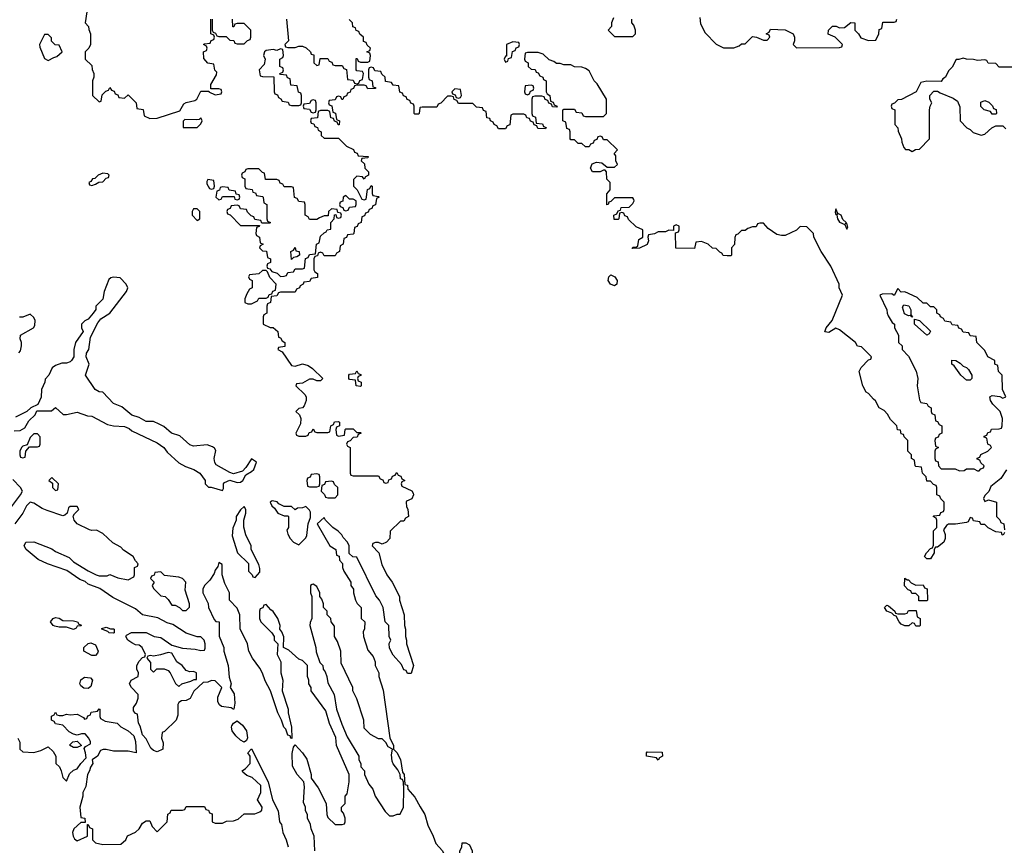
# Model space of a CAD drawing. Header units: inches. Extents: x 2710751 to 2829008, y 857003 to 965602.
# Tile 29 of 256: x 2727793 to 2733217, y 895320 to 899867. Entities that reach past the tile are written whole.
import ezdxf

# ---------------------------------------------------------------- set-up
doc = ezdxf.new("R2010")
doc.units = ezdxf.units.IN
doc.header["$MEASUREMENT"] = 0
doc.layers.add('C7829', color=7, linetype='Continuous')
doc.layers.add('C7839', color=7, linetype='Continuous')

msp = doc.modelspace()

# ---------------------------------------------------------------- linework, layer by layer
at = {"layer": 'C7829', "color": 2, "elevation": 14}
for points in [[(2728162, 899910), (2728154, 899850), (2728172, 899830), (2728172.7, 899812.7), (2728182, 899790), (2728182, 899730), (2728174, 899710), (2728154, 899690), (2728154, 899650), (2728190, 899614), (2728192.7, 899592.7), (2728202, 899570), (2728202, 899550), (2728194, 899530), (2728194, 899450), (2728230, 899414), (2728242, 899418), (2728247.3, 899452.7), (2728267.3, 899472.7), (2728282, 899478), (2728290, 899494), (2728298, 899478), (2728312.7, 899472.7), (2728318, 899458), (2728332.7, 899452.7), (2728338, 899438), (2728370, 899434), (2728390, 899454), (2728434, 899410), (2728438, 899378), (2728472.7, 899372.7), (2728478, 899338), (2728510, 899322), (2728550, 899324.7), (2728675.3, 899364.7), (2728697.2, 899402.8), (2728709.1, 899410.9), (2728757.2, 899422.8), (2728768, 899430), (2728790, 899474), (2728834, 899474), (2728834, 899470), (2728870, 899454), (2728902, 899458), (2728906, 899470), (2728902, 899482), (2728890, 899486), (2728846, 899486), (2728846, 899510), (2728876.4, 899563.6), (2728878, 899578), (2728868.4, 899588.4), (2728862, 899622), (2728830, 899628), (2728807.3, 899652.7), (2728806, 899690), (2728822, 899698), (2728826, 899710), (2728822, 899722), (2728806, 899730), (2728810, 899734), (2728842, 899738), (2728847.3, 899752.7), (2728862, 899758), (2728866, 899770), (2728862, 899782), (2728846, 899790), (2728846, 899870)], [(2728854, 899870), (2728854, 899810), (2728858, 899798), (2728872, 899792), (2728878, 899778), (2728890, 899774), (2728930, 899774), (2728950, 899754), (2728972.7, 899752.7), (2728978, 899738), (2728990, 899734), (2729030, 899734), (2729047.3, 899752.7), (2729062, 899758), (2729066, 899770), (2729066, 899810), (2729030, 899846), (2728990, 899846), (2728978, 899842), (2728972.7, 899827.3), (2728967.3, 899827.3), (2728966, 899870)], [(2729262, 899870), (2729274, 899750), (2729254, 899730), (2729258, 899718), (2729270, 899714), (2729310, 899714), (2729330, 899722), (2729350, 899722), (2729371.6, 899711.6), (2729394, 899690), (2729398, 899678), (2729412.7, 899672.7), (2729414, 899630), (2729430, 899614), (2729442, 899618), (2729447.3, 899652.7), (2729490, 899654), (2729498, 899638), (2729512.7, 899632.7), (2729518, 899618), (2729530, 899614), (2729570, 899614), (2729578, 899598), (2729592.7, 899592.7), (2729598, 899538), (2729630, 899534), (2729638, 899518), (2729650, 899514), (2729662, 899518), (2729667.3, 899532.7), (2729682, 899538), (2729686, 899570), (2729682, 899582), (2729650, 899586), (2729646, 899590), (2729646, 899654), (2729652.7, 899652.7), (2729658, 899638), (2729670, 899634), (2729710, 899634), (2729722, 899638), (2729726, 899670), (2729722, 899682), (2729706, 899690), (2729722, 899698), (2729726, 899710), (2729707.3, 899727.3), (2729702, 899742), (2729687.3, 899747.3), (2729686, 899770), (2729667.3, 899787.3), (2729662, 899802), (2729647.3, 899807.3), (2729642, 899822), (2729627.3, 899827.3), (2729626, 899850), (2729607.3, 899867.3)], [(2730000, 899382.7), (2729998, 899382), (2729994, 899350), (2729990, 899346), (2729970, 899346), (2729966, 899350), (2729966, 899390), (2729962, 899402), (2729947.3, 899407.3), (2729942, 899422), (2729927.3, 899427.3), (2729922, 899442), (2729907.3, 899447.3), (2729902, 899462), (2729887.3, 899467.3), (2729882, 899502), (2729850, 899506), (2729842, 899522), (2729807.3, 899527.3), (2729806, 899550), (2729787.3, 899567.3), (2729782, 899582), (2729750, 899586), (2729742, 899602), (2729730, 899606), (2729718, 899602), (2729714, 899590), (2729714, 899550), (2729718, 899538), (2729734, 899530), (2729738, 899498), (2729752.7, 899492.7), (2729752.7, 899487.3), (2729710, 899486), (2729702, 899502), (2729690, 899506), (2729650, 899506), (2729638, 899502), (2729632.7, 899487.3), (2729618, 899482), (2729612.7, 899467.3), (2729598, 899462), (2729592.7, 899447.3), (2729578, 899442), (2729572.7, 899427.3), (2729567.3, 899427.3), (2729562, 899442), (2729550, 899446), (2729538, 899442), (2729530, 899426), (2729498, 899422), (2729494, 899410), (2729498, 899398), (2729512.7, 899392.7), (2729518, 899358), (2729532.7, 899352.7), (2729538, 899318), (2729554, 899310), (2729552.7, 899287.3), (2729547.3, 899287.3), (2729542, 899302), (2729527.3, 899307.3), (2729522, 899322), (2729507.3, 899327.3), (2729502, 899362), (2729490, 899366), (2729450, 899366), (2729438, 899362), (2729432.7, 899327.3), (2729398, 899322), (2729394, 899310), (2729398, 899298), (2729412.7, 899292.7), (2729418, 899278), (2729432.7, 899272.7), (2729438, 899258), (2729454, 899250), (2729454, 899230), (2729470, 899214), (2729550, 899214), (2729594, 899170), (2729632.7, 899152.7), (2729638, 899138), (2729652.7, 899132.7), (2729658, 899118), (2729712.7, 899112.7), (2729710, 899106), (2729678, 899102), (2729674, 899090), (2729692.7, 899072.7), (2729694, 899050), (2729714, 899030), (2729714, 899010), (2729698, 899002), (2729690, 898988), (2729682, 899002), (2729650, 899006), (2729632.7, 898987.3), (2729632, 898950), (2729652, 898930), (2729678, 898878), (2729690, 898874), (2729702, 898878), (2729708.4, 898931.6), (2729722, 898938), (2729730, 898954), (2729734, 898950), (2729734, 898910), (2729738, 898898), (2729770, 898894), (2729774, 898890), (2729758, 898882), (2729752.7, 898847.3), (2729738, 898842), (2729732.7, 898827.3), (2729718, 898822), (2729712.7, 898807.3), (2729698, 898802), (2729692.7, 898787.3), (2729678, 898782), (2729674, 898750), (2729658, 898742), (2729652.7, 898727.3), (2729638, 898722), (2729634, 898690), (2729630, 898686), (2729598, 898682), (2729592.7, 898667.3), (2729578, 898662), (2729574, 898630), (2729558, 898622), (2729554, 898590), (2729538, 898582), (2729530, 898566), (2729470, 898566), (2729462, 898582), (2729450, 898586), (2729438, 898582), (2729432.7, 898567.3), (2729418, 898562), (2729414, 898550), (2729414, 898490), (2729418, 898478), (2729434, 898470), (2729432.7, 898447.3), (2729398, 898442), (2729390, 898426), (2729358, 898422), (2729354, 898410), (2729338, 898402), (2729334, 898390), (2729318, 898382), (2729310, 898366), (2729230, 898366), (2729218, 898362), (2729210, 898346), (2729178, 898342), (2729174, 898310), (2729158, 898302), (2729154, 898290), (2729154, 898250), (2729138, 898242), (2729134, 898230), (2729134, 898190), (2729172.7, 898172.7), (2729190, 898172), (2729214, 898150), (2729218, 898118), (2729230, 898114), (2729238, 898098), (2729254, 898090), (2729252.7, 898067.3), (2729218, 898062), (2729214, 898050), (2729238, 898038), (2729290, 897962), (2729310, 897958), (2729350, 897971.3), (2729382, 897962), (2729406.4, 897946.4), (2729462, 897890), (2729450, 897878), (2729430, 897878), (2729410, 897888), (2729390, 897888), (2729350, 897866), (2729318, 897862), (2729314, 897850), (2729363.6, 897803.6), (2729371, 897790), (2729370.9, 897769.1), (2729359.8, 897740.2), (2729351.3, 897728.7), (2729330, 897726), (2729314, 897710), (2729334, 897690), (2729342, 897670), (2729339.6, 897640.4), (2729314, 897590), (2729318, 897578), (2729330, 897574), (2729370, 897574), (2729382, 897578), (2729387.3, 897592.7), (2729402, 897598), (2729410, 897614), (2729418, 897598), (2729430, 897594), (2729490, 897594), (2729502, 897598), (2729506, 897630), (2729522, 897638), (2729527.3, 897652.7), (2729550, 897654), (2729554, 897650), (2729554, 897630), (2729538, 897622), (2729534, 897610), (2729538, 897578), (2729550, 897574), (2729582, 897578), (2729586, 897610), (2729590, 897614), (2729630, 897614), (2729650, 897594), (2729670, 897594), (2729674, 897590), (2729658, 897582), (2729652.7, 897567.3), (2729630, 897566), (2729612.7, 897547.3), (2729598, 897542), (2729594, 897530), (2729598, 897518), (2729614, 897510), (2729614, 897370), (2729618, 897358), (2729630, 897354), (2729770, 897354), (2729778, 897338), (2729792.7, 897332.7), (2729798, 897318), (2729810, 897314), (2729822, 897318), (2729827.3, 897332.7), (2729842, 897338), (2729847.3, 897352.7), (2729862, 897358), (2729870, 897374), (2729878, 897358), (2729892.7, 897352.7), (2729898, 897338), (2729914, 897330), (2729898, 897322), (2729894, 897310), (2729898, 897298), (2729952.7, 897272.7), (2729959.6, 897259.6), (2729962, 897250), (2729952.7, 897227.3), (2729924.7, 897215.3), (2729922, 897210), (2729923.6, 897183.6), (2729932, 897172), (2729934, 897130), (2729918, 897122), (2729910, 897106), (2729890, 897106), (2729834, 897050), (2729832, 897010), (2729814, 896990), (2729790, 896978), (2729770, 896988), (2729752.7, 896987.3), (2729738, 896982), (2729734, 896970), (2729771.6, 896931.6), (2729787.3, 896867.3), (2729816, 896810), (2729844.7, 896770), (2729884.7, 896690), (2729884.7, 896670), (2729911.6, 896588.4), (2729912, 896530), (2729918, 896510), (2729918, 896470), (2729924.7, 896450), (2729924.7, 896430), (2729962, 896310), (2729950, 896266), (2729930, 896266), (2729922, 896282), (2729910, 896286), (2729896.4, 896316.4), (2729850, 896368), (2729830, 896406), (2729828.7, 896431.3), (2729838, 896450), (2729828, 896470), (2729826, 896530), (2729806, 896550), (2729795.3, 896630), (2729775.3, 896670), (2729754.6, 896694.6), (2729650, 896906), (2729628.4, 896908.4), (2729607.3, 896927.3), (2729608, 896970), (2729598, 896990), (2729574.6, 897014.6), (2729568, 897030), (2729548, 897050), (2729518, 897070), (2729478, 897110), (2729470, 897126), (2729431.3, 897090), (2729502, 896970), (2729534, 896950), (2729538, 896918), (2729552.7, 896912.7), (2729554, 896890), (2729572, 896872), (2729572, 896850), (2729578, 896830), (2729618, 896770), (2729618, 896750), (2729631.3, 896730), (2729631.3, 896710), (2729642, 896670), (2729651.6, 896651.6), (2729674, 896630), (2729674, 896570), (2729694, 896550), (2729692.7, 896512.7), (2729684.7, 896495.3), (2729686, 896470), (2729710, 896394), (2729739.6, 896359.6), (2729751.1, 896331.1), (2729752, 896310), (2729771.3, 896270), (2729771.3, 896250), (2729794.4, 896174.4), (2729831.6, 895911.6), (2729851.3, 895870), (2729852, 895850), (2729870, 895832), (2729890, 895792), (2729902, 895722), (2729911.3, 895710), (2729914, 895654), (2729930, 895652), (2729932, 895630), (2729970, 895584.7), (2730000, 895532.7)], [(2727762, 897602), (2727794.6, 897605.4), (2727820.4, 897619.6), (2727843.1, 897656.9), (2727878, 897690), (2727887.3, 897712.7), (2727967.3, 897712.7), (2727990, 897732), (2728032.7, 897692.7), (2728050, 897692), (2728110, 897704.7), (2728165.4, 897685.4), (2728190, 897682.8), (2728277.3, 897637.3), (2728310, 897630.5), (2728370, 897627.3), (2728395.5, 897615.5), (2728410, 897602.8), (2728550, 897537.3), (2728586.8, 897510), (2728605.9, 897485.8), (2728670, 897426.8), (2728705.8, 897405.8), (2728752, 897390), (2728784.7, 897370), (2728814, 897330), (2728814, 897310), (2728832.7, 897292.7), (2728847.3, 897292.7), (2728910, 897274), (2728915.3, 897284.7), (2728915.3, 897310), (2728921.2, 897318.8), (2728950, 897331.3), (2728990, 897318), (2729010, 897320.7), (2729021.2, 897330), (2729039.3, 897360.7), (2729070, 897378), (2729082, 897390), (2729098, 897430), (2729070, 897448), (2729039.3, 897400.7), (2729019.5, 897380.5), (2728970, 897365.2), (2728950, 897373.3), (2728876, 897416), (2728868.1, 897428.1), (2728864, 897450), (2728873.8, 897493.8), (2728866.6, 897506.6), (2728854.8, 897514.8), (2728825.6, 897525.6), (2728750, 897518), (2728730, 897526), (2728675.5, 897575.5), (2728629.1, 897589.1), (2728586, 897626), (2728560.2, 897640.2), (2728530, 897653.2), (2728490, 897654), (2728450, 897675.3), (2728410, 897689), (2728354.8, 897734.8), (2728310, 897754), (2728250, 897815.3), (2728230, 897818), (2728208, 897830), (2728155.3, 897910), (2728175.1, 897970), (2728159.6, 898010), (2728160.7, 898030), (2728173.6, 898050), (2728182, 898118), (2728223, 898197), (2728240.5, 898219.5), (2728290, 898250.8), (2728381.2, 898370), (2728389, 898390), (2728379, 898410), (2728345.4, 898445.4), (2728310, 898449.6), (2728294.4, 898445.6), (2728283.1, 898436.9), (2728257.3, 898370), (2728250, 898328.7), (2728211.6, 898288.4), (2728211.6, 898271.6), (2728198, 898250), (2728170, 898218), (2728151.6, 898208.4), (2728134, 898190), (2728134, 898170), (2728142, 898150), (2728101, 898090), (2728090.8, 898050), (2728090.6, 898010), (2728078, 897990), (2728070, 897982), (2728050, 897975.3), (2728025.4, 897974.6), (2727990, 897962), (2727972, 897950), (2727954, 897910), (2727932.7, 897887.3), (2727932, 897870), (2727912, 897830), (2727911.6, 897788.4), (2727892, 897748), (2727854, 897730), (2727831.6, 897708.4), (2727770, 897678)], [(2727787.3, 898032.7), (2727796.4, 898043.6), (2727802, 898070), (2727802, 898090), (2727795.3, 898110), (2727798, 898130), (2727868, 898170), (2727876.4, 898183.6), (2727878, 898210), (2727870, 898226), (2727850, 898246), (2727810, 898228), (2727791.6, 898228.4)], [(2727742.5, 897177.5), (2727798, 897250), (2727808, 897270), (2727798, 897290), (2727754.6, 897334.6)], [(2729418, 895290), (2729415.3, 895370), (2729398, 895410), (2729394.6, 895434.6), (2729378, 895470), (2729378, 895490), (2729368, 895510), (2729368, 895530), (2729356.4, 895556.4), (2729362, 895642), (2729358, 895670), (2729322, 895710), (2729296.4, 895756.4), (2729294.6, 895825.4), (2729300.4, 895859.6), (2729310, 895874), (2729351.3, 895830), (2729375.3, 895795.3), (2729398, 895710), (2729398, 895690), (2729437.3, 895637.3), (2729482, 895550), (2729484.7, 895490), (2729490, 895474), (2729530, 895434), (2729570, 895434), (2729582, 895438), (2729586, 895450), (2729586, 895470), (2729576.4, 895496.4), (2729566, 895510), (2729566, 895530), (2729586, 895550), (2729586, 895590), (2729596.4, 895603.6), (2729608.7, 895670), (2729608.7, 895710), (2729539, 895870), (2729534.6, 895914.6), (2729499, 895990), (2729480.2, 896060.2), (2729398, 896170), (2729398, 896190), (2729386, 896210), (2729386, 896230), (2729378, 896250), (2729378, 896310), (2729350, 896338), (2729330, 896346), (2729274.6, 896394.6), (2729246, 896410), (2729247.3, 896467.3), (2729236.4, 896496.4), (2729226, 896510), (2729228, 896530), (2729215.3, 896570), (2729190, 896608), (2729176.4, 896616.4), (2729150, 896646), (2729138, 896642), (2729132, 896628), (2729118, 896622), (2729114, 896610), (2729114, 896570), (2729122, 896550), (2729182, 896490), (2729194, 896470), (2729194, 896450), (2729214, 896430), (2729212, 896370), (2729232, 896330), (2729232, 896270), (2729242, 896230), (2729238, 896170), (2729271, 896070), (2729271.3, 896050), (2729291, 895970), (2729292.7, 895907.3), (2729286, 895910), (2729282, 895922), (2729270, 895926), (2729259, 895959), (2729248.7, 895970), (2729235.3, 896010), (2729215.3, 896050), (2729175.3, 896170), (2729145.6, 896225.6), (2729130, 896268), (2729115.5, 896295.5), (2729075.3, 896350), (2729055.3, 896390), (2729048, 896430), (2729007.3, 896512.7), (2729006, 896590), (2728990, 896626), (2728948, 896670), (2728948, 896710), (2728922, 896762), (2728908.7, 896810), (2728907.3, 896867.3), (2728890, 896878), (2728884.5, 896855.5), (2728870, 896835.3), (2728863.4, 896816.6), (2728839.9, 896780.1), (2728811.3, 896750), (2728802, 896730), (2728802, 896710), (2728831.6, 896651.6), (2728832, 896630), (2728863.6, 896563.6), (2728872.7, 896552.7), (2728892, 896550), (2728891.6, 896471.6), (2728918, 896410), (2728918, 896390), (2728941, 896310), (2728946.4, 896246.4), (2728958, 896210), (2728952, 896190), (2728973.4, 896153.4), (2728977.3, 896102.7), (2728972, 896070), (2728969.1, 896069.1), (2728957.2, 896077.2), (2728905.2, 896085.2), (2728892.9, 896092.9), (2728884, 896110), (2728884, 896136), (2728906, 896190), (2728870, 896226), (2728850, 896228), (2728830, 896218), (2728803.6, 896216.4), (2728751.6, 896168.4), (2728731.1, 896128.9), (2728710, 896118), (2728683.6, 896116.4), (2728670, 896106), (2728664.7, 896095.3), (2728663.6, 896036.4), (2728654, 896010), (2728590, 895946), (2728578, 895942), (2728574, 895910), (2728583.6, 895883.6), (2728582, 895850), (2728550, 895835.3), (2728530, 895842), (2728514.6, 895854.6), (2728490, 895906), (2728468.4, 895928.4), (2728456.4, 895976.4), (2728447.3, 895992.7), (2728442, 896042), (2728430, 896046), (2728420.4, 896060.4), (2728420.4, 896079.6), (2728436.4, 896103.6), (2728446, 896130), (2728446, 896150), (2728408.9, 896188.9), (2728398, 896210), (2728406, 896230), (2728446, 896250), (2728448, 896270), (2728438, 896290), (2728438, 896310), (2728450, 896334), (2728470, 896354), (2728482, 896358), (2728486, 896370), (2728468, 896410), (2728450, 896422), (2728430, 896424), (2728410, 896435.3), (2728389.3, 896449.3), (2728378, 896470), (2728382, 896478), (2728408.9, 896491.1), (2728490, 896491.3), (2728534, 896470), (2728570, 896464.7), (2728630, 896422), (2728690, 896406), (2728759.8, 896399.8), (2728790, 896392), (2728810, 896394), (2728814.6, 896405.4), (2728815.3, 896430), (2728808.7, 896450), (2728790, 896468.7), (2728770, 896468.7), (2728710, 896488), (2728636.5, 896536.5), (2728605.2, 896545.2), (2728552.9, 896572.9), (2728470, 896588.7), (2728430, 896622), (2728305.6, 896685.6), (2728233.6, 896733.6), (2728170, 896758), (2728153.6, 896773.6), (2728124.7, 896784.7), (2728053.2, 896833.2), (2727946, 896870), (2727894.6, 896894.6), (2727828, 896950), (2727818, 896970), (2727826, 896990), (2727870.9, 896990.9), (2727970, 896952), (2727990, 896938), (2728065.4, 896905.4), (2728090, 896882), (2728170, 896832), (2728214, 896810), (2728230, 896804.7), (2728275.3, 896804.7), (2728290, 896812), (2728332.7, 896792.7), (2728390, 896782), (2728422, 896798), (2728426, 896810), (2728426, 896850), (2728442, 896858), (2728446, 896870), (2728430, 896886), (2728418, 896910), (2728365.2, 896945.2), (2728350, 896962), (2728306.3, 896986.3), (2728250, 897038), (2728215.3, 897055.3), (2728190, 897054), (2728178, 897058), (2728108.7, 897090), (2728093.2, 897110), (2728088, 897132), (2728094, 897146), (2728118, 897170), (2728110, 897186), (2728070, 897186), (2728062, 897178), (2728054, 897150), (2728042, 897138), (2728030, 897135.3), (2727943.3, 897163.3), (2727915.6, 897175.6), (2727870, 897205.2), (2727850, 897209), (2727830, 897189), (2727810.7, 897150), (2727766, 897090)], [(2727782, 895910), (2727792.7, 895887.3), (2727794, 895850), (2727810, 895834), (2727870, 895832), (2727910, 895842), (2727950, 895862), (2727976.9, 895836.9), (2727991.1, 895811.1), (2727992, 895770), (2728011.3, 895751.3), (2728022, 895730), (2728030, 895694), (2728050, 895674), (2728067.3, 895712.7), (2728090, 895734), (2728110, 895742), (2728128.9, 895771.1), (2728158, 895802), (2728155.3, 895830), (2728147.3, 895852.7), (2728155.3, 895864.7), (2728182, 895878), (2728182, 895890), (2728174, 895910), (2728153.6, 895933.6), (2728134, 895934), (2728110, 895926), (2728090, 895932), (2728065.1, 895945.1), (2728030, 895982), (2727990, 895989), (2727982, 896002), (2727968.7, 896010), (2727968.4, 896031.6), (2727982, 896038), (2727990, 896054), (2727998, 896038), (2728010, 896034), (2728030, 896034), (2728050, 896042), (2728070, 896038), (2728110, 896042), (2728144.7, 896024.7), (2728150, 896014), (2728162, 896018), (2728167.3, 896032.7), (2728182, 896038), (2728187.3, 896052.7), (2728222, 896058), (2728230, 896072), (2728234, 896070), (2728234, 896030), (2728238, 896018), (2728263.6, 896003.6), (2728330, 895992), (2728350, 895972), (2728391, 895951), (2728422, 895922), (2728431.3, 895891.3), (2728434, 895830), (2728390, 895839), (2728310, 895839), (2728270, 895848), (2728252.7, 895847.3), (2728238, 895842), (2728222, 895810), (2728192, 895790), (2728196, 895770), (2728182, 895750), (2728178, 895730), (2728166, 895710), (2728156.9, 895643.1), (2728141, 895610), (2728141, 895590), (2728124, 895530), (2728130, 895474), (2728152, 895470), (2728154, 895446), (2728130, 895446), (2728091, 895410), (2728084, 895390), (2728086.8, 895370), (2728095.3, 895355.3), (2728110, 895344.7), (2728166, 895370), (2728166, 895434), (2728170, 895434), (2728178, 895418), (2728194, 895410), (2728194, 895350), (2728210, 895334), (2728250, 895324.7), (2728350, 895326), (2728378, 895350), (2728387.3, 895372.7), (2728430, 895392), (2728450, 895411.3), (2728470, 895442), (2728490, 895454), (2728510, 895454), (2728522.8, 895422.8), (2728550, 895394), (2728606, 895450), (2728608, 895492), (2728622, 895498), (2728627.3, 895512.7), (2728690, 895514), (2728702, 895518), (2728710, 895534), (2728810, 895534), (2728818, 895518), (2728832.7, 895512.7), (2728838, 895498), (2728852.7, 895492.7), (2728854, 895450), (2728870, 895442), (2728910, 895442), (2728932.7, 895452.7), (2728970, 895454), (2728996.4, 895463.6), (2729030, 895494), (2729087.3, 895492.7), (2729116.4, 895503.6), (2729127.3, 895512.7), (2729128, 895530), (2729102, 895570), (2729122, 895610), (2729122, 895650), (2729072.7, 895692.7), (2729044.7, 895704.7), (2729022, 895722), (2729018, 895730), (2729037.2, 895742.8), (2729062, 895770), (2729062, 895810), (2729049, 895830), (2729070, 895852), (2729162, 895670), (2729186, 895570), (2729216, 895510), (2729224.7, 895450), (2729234.8, 895434.8), (2729242, 895390), (2729261, 895350), (2729271.1, 895311.1)]]:
    msp.add_lwpolyline(points, dxfattribs=at)
for points in [[(2727950, 899786), (2727930, 899786), (2727902, 899730), (2727903.6, 899716.4), (2727930, 899654), (2727950, 899642), (2727980.4, 899659.6), (2727996.4, 899663.6), (2728026, 899690), (2728010, 899726), (2727988, 899728), (2727968.4, 899748.4), (2727967.3, 899767.3)], [(2729230, 899706), (2729210, 899698), (2729190, 899702), (2729150, 899698), (2729142, 899690), (2729136, 899670), (2729144.7, 899650), (2729139.6, 899620.4), (2729112, 899590), (2729118, 899558), (2729130, 899554), (2729192.7, 899552.7), (2729194, 899470), (2729198, 899458), (2729212.7, 899452.7), (2729218, 899438), (2729232, 899432), (2729238, 899418), (2729272.7, 899412.7), (2729278, 899398), (2729290, 899394), (2729330, 899394), (2729342, 899398), (2729346, 899410), (2729346, 899450), (2729342, 899462), (2729328.4, 899468.4), (2729322, 899502), (2729287.3, 899507.3), (2729282, 899542), (2729267.3, 899547.3), (2729262, 899562), (2729230, 899566), (2729226, 899570), (2729242, 899578), (2729246, 899590), (2729242, 899602), (2729226, 899610), (2729226, 899650), (2729242, 899658), (2729246, 899670), (2729242, 899702)], [(2729410, 899426), (2729398, 899422), (2729390, 899406), (2729358, 899402), (2729354, 899390), (2729358, 899378), (2729390, 899374), (2729398, 899358), (2729410, 899354), (2729422, 899358), (2729426, 899370), (2729426, 899410), (2729422, 899422)], [(2728790, 899326), (2728782, 899318), (2728765.4, 899314.6), (2728702, 899318), (2728692.7, 899307.3), (2728694, 899274), (2728770, 899274), (2728790, 899294), (2728798, 899310)], [(2729110, 899046), (2729050, 899046), (2729038, 899042), (2729034, 899030), (2729018, 899022), (2729014, 899010), (2729018, 898998), (2729034, 898990), (2729034, 898950), (2729038, 898938), (2729072.7, 898932.7), (2729078, 898918), (2729092.7, 898912.7), (2729098, 898898), (2729130, 898894), (2729134, 898890), (2729138, 898858), (2729154, 898850), (2729154, 898770), (2729158, 898758), (2729174, 898750), (2729170, 898746), (2729126, 898746), (2729122, 898762), (2729087.3, 898767.3), (2729082, 898782), (2729067.3, 898787.3), (2729047.3, 898807.3), (2729042, 898822), (2729010, 898826), (2729002, 898842), (2728990, 898846), (2728958, 898842), (2728952.7, 898827.3), (2728938, 898822), (2728934, 898810), (2728938, 898798), (2728952.7, 898792.7), (2729010, 898734), (2729114, 898734), (2729112.7, 898727.3), (2729098, 898722), (2729094, 898690), (2729098, 898678), (2729114, 898670), (2729118, 898638), (2729134, 898630), (2729118, 898622), (2729114, 898610), (2729130, 898594), (2729152, 898592), (2729158, 898558), (2729174, 898550), (2729174, 898530), (2729158, 898522), (2729154, 898510), (2729158, 898498), (2729170, 898494), (2729181, 898481), (2729210.9, 898470.9), (2729230, 898452), (2729250, 898454), (2729262, 898458), (2729270, 898474), (2729302, 898478), (2729310, 898494), (2729350, 898494), (2729362, 898498), (2729367.3, 898552.7), (2729382, 898558), (2729390, 898574), (2729422, 898578), (2729428.4, 898631.6), (2729442, 898638), (2729450, 898674), (2729470, 898694), (2729482, 898698), (2729486, 898710), (2729506, 898714), (2729506, 898750), (2729526, 898770), (2729527.3, 898792.7), (2729534, 898794), (2729538, 898778), (2729550, 898774), (2729562, 898778), (2729566, 898790), (2729562, 898802), (2729546, 898806), (2729542, 898822), (2729510, 898826), (2729494, 898810), (2729492.7, 898787.3), (2729470, 898786), (2729443.6, 898776.4), (2729430, 898766), (2729390, 898766), (2729382, 898782), (2729366, 898790), (2729366, 898850), (2729362, 898862), (2729330, 898866), (2729322, 898882), (2729307.3, 898887.3), (2729302, 898942), (2729290, 898946), (2729250, 898946), (2729242, 898962), (2729227.3, 898967.3), (2729222, 898982), (2729210, 898986), (2729147.3, 898987.3), (2729142, 899022), (2729130, 899026)], [(2728250, 899022), (2728224.7, 899010), (2728206.8, 898993.2), (2728194, 898990), (2728184.7, 898975.3), (2728174, 898970), (2728178, 898958), (2728190, 898954), (2728210, 898962), (2728228, 898972), (2728250, 898974), (2728270, 898994), (2728282, 898998), (2728286, 899010), (2728278, 899018)], [(2728830, 898986), (2728823.6, 898976.4), (2728823.6, 898963.6), (2728838, 898938), (2728850, 898934), (2728862, 898938), (2728866, 898950), (2728862, 898982)], [(2728910, 898946), (2728898, 898942), (2728892.7, 898927.3), (2728878, 898922), (2728874, 898890), (2728890, 898874), (2728902, 898878), (2728910, 898894), (2728974, 898894), (2728978, 898878), (2728990, 898874), (2729002, 898878), (2729006, 898890), (2729002, 898902), (2728986, 898906), (2728982, 898922), (2728947.3, 898927.3), (2728942, 898942)], [(2729590, 898898), (2729574, 898890), (2729572.7, 898867.3), (2729558, 898862), (2729554, 898850), (2729558, 898838), (2729572.7, 898832.7), (2729578, 898818), (2729590, 898814), (2729602, 898818), (2729610, 898834), (2729642, 898838), (2729646, 898850), (2729646, 898870), (2729630, 898878), (2729610, 898878)], [(2728770, 898826), (2728750, 898826), (2728742, 898810), (2728742, 898790), (2728770, 898762), (2728786, 898770), (2728786, 898810)], [(2729290, 898546), (2729286, 898590), (2729302, 898598), (2729310, 898612), (2729314, 898594), (2729332, 898590), (2729334, 898570), (2729319.6, 898560.4), (2729302, 898558)], [(2729150, 898486), (2729130, 898486), (2729110, 898468), (2729058, 898462), (2729054, 898450), (2729058, 898438), (2729074, 898430), (2729074, 898390), (2729058, 898382), (2729043.6, 898356.4), (2729034, 898330), (2729034, 898310), (2729050, 898302), (2729070, 898302), (2729102, 898318), (2729110, 898334), (2729150, 898334), (2729162, 898338), (2729167.3, 898352.7), (2729182, 898358), (2729188, 898372), (2729202, 898378), (2729206, 898410), (2729170, 898448), (2729158, 898478)], [(2729670, 897846), (2729646, 897850), (2729642, 897882), (2729610, 897886), (2729606, 897890), (2729606, 897910), (2729610, 897914), (2729642, 897918), (2729650, 897934), (2729658, 897918), (2729672.7, 897912.7), (2729672.7, 897907.3), (2729658, 897902), (2729654, 897890), (2729658, 897878), (2729674, 897870), (2729674, 897850)], [(2727890, 897586), (2727870, 897586), (2727850, 897566), (2727834, 897526), (2727810, 897518), (2727802, 897510), (2727794, 897490), (2727794, 897470), (2727798, 897458), (2727810, 897454), (2727822, 897458), (2727826, 897490), (2727846, 897514), (2727890, 897514), (2727902, 897518), (2727906, 897530), (2727906, 897570)], [(2729430, 897366), (2729398, 897362), (2729392.7, 897347.3), (2729378, 897342), (2729374, 897330), (2729378, 897298), (2729390, 897294), (2729430, 897294), (2729442, 897298), (2729446, 897310), (2729446, 897350), (2729442, 897362)], [(2727970, 897346), (2727954, 897330), (2727974, 897314), (2727974, 897290), (2727990, 897274), (2728002, 897278), (2728006, 897310)], [(2729510, 897326), (2729478, 897322), (2729472.7, 897307.3), (2729458, 897302), (2729454, 897270), (2729472.7, 897252.7), (2729478, 897238), (2729490, 897234), (2729530, 897234), (2729546, 897250), (2729546, 897290), (2729527.3, 897307.3), (2729522, 897322)], [(2729182.8, 897217.2), (2729172, 897210), (2729182, 897190), (2729196.9, 897176.9), (2729214, 897150), (2729250, 897134), (2729270, 897134), (2729274, 897130), (2729274, 897070), (2729264.7, 897055.3), (2729270, 897034), (2729282, 897010), (2729302, 896990), (2729330, 896974), (2729370, 897014), (2729374.6, 897025.4), (2729382, 897090), (2729394, 897126), (2729395.3, 897155.3), (2729390, 897166), (2729370, 897186), (2729350, 897178), (2729323.6, 897176.4), (2729310, 897168), (2729290, 897186), (2729250, 897186), (2729221.2, 897201.2), (2729212, 897212)], [(2729030, 897186), (2729010, 897168), (2728984.7, 897130), (2728984.7, 897110), (2728967.1, 897067.1), (2728963.5, 897023.5), (2728992, 896930), (2729052.7, 896872.7), (2729054, 896830), (2729074, 896810), (2729078, 896798), (2729090, 896794), (2729116.4, 896823.6), (2729116.4, 896843.6), (2729110, 896866), (2729068.4, 896948.4), (2729068, 896970), (2729038, 897030), (2729028.4, 897071.6), (2729028, 897110), (2729038, 897150), (2729038, 897170)], [(2728570, 896826), (2728538, 896822), (2728532.7, 896807.3), (2728518, 896802), (2728514, 896790), (2728534, 896770), (2728522, 896750), (2728530, 896734), (2728570, 896694), (2728594, 896690), (2728610, 896674), (2728630, 896642), (2728650, 896642), (2728674, 896630), (2728690, 896614), (2728710, 896614), (2728728, 896632), (2728728.7, 896650), (2728705.2, 896725.2), (2728708.7, 896770), (2728690, 896788.7), (2728670, 896796), (2728590, 896806)], [(2729410, 896758), (2729403.6, 896756.4), (2729394, 896750), (2729394, 896710), (2729402, 896690), (2729402, 896570), (2729392.7, 896547.3), (2729392, 896530), (2729424.7, 896410), (2729426.4, 896386.4), (2729446, 896326), (2729462, 896310), (2729464.7, 896290), (2729476, 896276), (2729484.7, 896250), (2729490, 896214), (2729524.7, 896150), (2729538, 896070), (2729567.1, 895987.1), (2729596.9, 895916.9), (2729662, 895810), (2729662, 895790), (2729672, 895770), (2729672.7, 895752.7), (2729692, 895730), (2729692, 895710), (2729716.9, 895656.9), (2729738, 895630), (2729751.3, 895590), (2729805.4, 895505.4), (2729830, 895482), (2729850, 895482), (2729872, 895492), (2729888, 895492), (2729908, 895530), (2729908.7, 895630), (2729907.3, 895667.3), (2729902, 895682), (2729890, 895686), (2729888, 895710), (2729875.3, 895735.3), (2729850, 895768), (2729844.1, 895784.1), (2729841.2, 895818.8), (2729846, 895850), (2729823.1, 895863.1), (2729810, 895886), (2729790, 895906), (2729770, 895906), (2729726, 895930), (2729690, 895966), (2729688.7, 896010), (2729650, 896126), (2729628, 896170), (2729628, 896190), (2729563.1, 896323.1), (2729562, 896390), (2729543.1, 896443.1), (2729528, 896470), (2729527.3, 896527.3), (2729508, 896550), (2729506, 896570), (2729486, 896590), (2729486, 896610), (2729466, 896630), (2729466, 896650), (2729456.4, 896676.4), (2729446, 896690), (2729446, 896710), (2729430, 896746)], [(2728090, 896509), (2728050, 896522), (2728010, 896521.2), (2727986.3, 896526.3), (2727978, 896530), (2727962, 896550), (2727978, 896570), (2727990, 896574.8), (2728010.6, 896570.6), (2728030, 896558), (2728090, 896556), (2728111.1, 896551.1), (2728118, 896538), (2728132.7, 896532.7), (2728130, 896528), (2728110, 896526), (2728103.6, 896516.4)], [(2728310, 896488), (2728286, 896490), (2728278, 896498), (2728246, 896510), (2728246, 896514), (2728270, 896522), (2728292.7, 896512.7), (2728310, 896512), (2728314, 896510), (2728314, 896490)], [(2728190, 896366), (2728146, 896390), (2728146, 896410), (2728169.1, 896430.9), (2728184.7, 896435.3), (2728210, 896424.7), (2728224.7, 896390), (2728222, 896378), (2728210, 896366)], [(2728610, 896382), (2728568.7, 896368.7), (2728530, 896362), (2728514, 896366), (2728498, 896362), (2728494, 896350), (2728512.7, 896327.3), (2728514, 896290), (2728530, 896274), (2728548, 896292), (2728588.4, 896291.6), (2728610, 896282), (2728622, 896270), (2728651.6, 896211.6), (2728670, 896194), (2728686, 896210), (2728736.4, 896223.6), (2728754, 896234), (2728766, 896234), (2728766, 896270), (2728750, 896278), (2728730, 896275.3), (2728710, 896282), (2728688, 896310), (2728658, 896330), (2728630, 896378)], [(2728170, 896184), (2728145.2, 896185.2), (2728130, 896198), (2728124, 896210), (2728129.2, 896230.8), (2728150, 896246), (2728182, 896242), (2728194, 896230), (2728185.4, 896194.6)], [(2729030, 895888.7), (2729010, 895899.3), (2728983.1, 895923.1), (2728964, 895950), (2728959, 895970), (2728962, 895978), (2728970, 895992), (2728990, 896004.7), (2729021.1, 895981.1), (2729042, 895950), (2729047.3, 895912.7), (2729042, 895898)], [(2728090, 895859), (2728068, 895872), (2728086, 895890), (2728110, 895894), (2728134, 895870), (2728130, 895868), (2728110, 895859)]]:
    msp.add_lwpolyline(points, close=True, dxfattribs=at)
at = {"layer": 'C7839', "color": 2, "elevation": 14}
for points in [[(2731063.6, 899876.4), (2731054, 899850), (2731054, 899830), (2731034, 899810), (2731070, 899774), (2731170, 899774), (2731186, 899790), (2731186, 899810), (2731176.4, 899836.4), (2731166, 899850), (2731166, 899870)], [(2731539.6, 899879.6), (2731543.6, 899843.6), (2731570, 899794), (2731630, 899732), (2731670, 899712), (2731727.3, 899712.7), (2731756.4, 899723.6), (2731770, 899734), (2731790, 899734), (2731830, 899774), (2731851.6, 899771.6), (2731890, 899754), (2731910, 899754), (2731926, 899770), (2731922, 899782), (2731906, 899790), (2731922, 899798), (2731930, 899814), (2732010, 899812), (2732054, 899790), (2732062, 899770), (2732062, 899750), (2732054, 899730), (2732072.7, 899712.7), (2732310, 899714), (2732322, 899718), (2732326, 899730), (2732286, 899770), (2732247.3, 899787.3), (2732248, 899810), (2732270, 899831.3), (2732291.1, 899831.1), (2732310, 899822), (2732336.4, 899823.6), (2732371.6, 899851.6), (2732394, 899850), (2732394, 899810), (2732414, 899790), (2732426.4, 899766.4), (2732470, 899752), (2732510, 899754), (2732526, 899790), (2732527.3, 899812.7), (2732542, 899818), (2732547.3, 899852.7), (2732610, 899854), (2732622, 899858), (2732626, 899870)], [(2733218, 897042), (2733212, 897028), (2733206, 897030), (2733202, 897042), (2733170, 897046), (2733128.4, 897068.4), (2733110, 897086), (2733087.3, 897087.3), (2733082, 897102), (2733047.3, 897107.3), (2733042, 897122), (2733030, 897126), (2733018, 897102), (2733010, 897098), (2732948.4, 897088.4), (2732910, 897088), (2732899.6, 897080.4), (2732882, 897058), (2732891, 897031), (2732890.9, 897009.1), (2732884.7, 896990), (2732850, 896962), (2732838, 896962), (2732831.6, 896948.4), (2732831.3, 896930), (2732810, 896898), (2732790, 896898), (2732778, 896910), (2732788, 896930), (2732810, 896954), (2732822, 896958), (2732827.3, 896972.7), (2732828, 897052), (2732846, 897070), (2732846, 897110), (2732842, 897122), (2732826, 897130), (2732830, 897134), (2732862, 897138), (2732867.3, 897152.7), (2732882, 897158), (2732886, 897170), (2732886, 897210), (2732867.3, 897227.3), (2732862, 897242), (2732846, 897250), (2732846, 897290), (2732842, 897302), (2732827.3, 897307.3), (2732810, 897326), (2732790, 897326), (2732786, 897350), (2732766, 897370), (2732762, 897402), (2732730, 897406), (2732726, 897410), (2732722, 897442), (2732706, 897450), (2732706, 897470), (2732686, 897490), (2732686, 897550), (2732666, 897570), (2732662, 897582), (2732650, 897586), (2732646, 897606), (2732628.9, 897608.9), (2732626, 897630), (2732590, 897666), (2732574.6, 897694.6), (2732554.6, 897714.6), (2732528, 897730), (2732508.4, 897768.4), (2732496.4, 897776.4), (2732470, 897808), (2732456.4, 897816.4), (2732438, 897850), (2732418, 897930), (2732428.9, 897951.1), (2732470, 897994), (2732482, 897998), (2732486, 898010), (2732430, 898066), (2732408.9, 898068.9), (2732398, 898090), (2732310, 898159), (2732290, 898168.7), (2732250, 898144), (2732228.7, 898148.7), (2732235.3, 898170), (2732269.4, 898210.6), (2732326, 898350), (2732308, 898390), (2732308, 898410), (2732262, 898510), (2732208, 898590), (2732168, 898670), (2732166, 898690), (2732130, 898726), (2732092.7, 898727.3), (2732071.6, 898708.4), (2732010, 898678), (2731990, 898678), (2731964.7, 898684.7), (2731916.4, 898716.4), (2731890, 898746), (2731870, 898746), (2731858, 898742), (2731850, 898726), (2731830, 898726), (2731803.6, 898716.4), (2731790, 898706), (2731770, 898706), (2731750, 898686), (2731738, 898682), (2731732.7, 898667.3), (2731731.6, 898628.4), (2731714, 898610), (2731714, 898570), (2731710, 898566), (2731690, 898566), (2731668.4, 898568.4), (2731662, 898582), (2731650, 898586), (2731630, 898606), (2731610, 898608), (2731586, 898630), (2731550, 898646), (2731518, 898642), (2731510, 898606), (2731408.4, 898608.4), (2731406, 898694), (2731422, 898698), (2731426, 898710), (2731426, 898730), (2731410, 898738), (2731394, 898730), (2731394, 898706), (2731370, 898708), (2731350, 898698), (2731310, 898698), (2731290, 898688), (2731258, 898682), (2731254, 898670), (2731258, 898650), (2731250, 898628), (2731208, 898608), (2731167.3, 898607.3), (2731170, 898614), (2731190, 898614), (2731198, 898622), (2731204, 898656), (2731226, 898670), (2731226, 898710), (2731190, 898726), (2731147.3, 898767.3), (2731142, 898782), (2731127.3, 898787.3), (2731122, 898802), (2731110, 898806), (2731098, 898802), (2731094, 898770), (2731090, 898766), (2731067.3, 898767.3), (2731066, 898790), (2731082, 898798), (2731090, 898814), (2731102, 898818), (2731107.3, 898832.7), (2731150, 898834), (2731170, 898854), (2731178, 898870), (2731176.4, 898876.4), (2731170, 898886), (2731070, 898886), (2731050, 898866), (2731038, 898862), (2731034, 898850), (2731027.3, 898847.3), (2731027.3, 898907.3), (2731046, 898930), (2731046, 898970), (2731028.4, 898988.4), (2731026, 899030), (2731018, 899038), (2731010, 899038), (2730991.6, 899028.4), (2730948.9, 899028.9), (2730938, 899050), (2730947.3, 899072.7), (2730970, 899082), (2730999.6, 899079.6), (2731030, 899054), (2731070, 899054), (2731086, 899070), (2731078, 899090), (2731076.4, 899116.4), (2731068, 899130), (2731086, 899150), (2731030, 899206), (2731010, 899206), (2731002, 899222), (2730990, 899226), (2730978, 899222), (2730972.7, 899207.3), (2730958, 899202), (2730952.7, 899187.3), (2730938, 899182), (2730930, 899166), (2730910, 899166), (2730890, 899186), (2730870, 899186), (2730850, 899206), (2730830, 899206), (2730826, 899210), (2730826, 899250), (2730822, 899262), (2730807.3, 899267.3), (2730802, 899302), (2730786, 899310), (2730786, 899370), (2730790, 899374), (2730850, 899374), (2730858, 899358), (2730890, 899354), (2730898, 899338), (2730910, 899334), (2731010, 899334), (2731026, 899350), (2731026, 899430), (2730973.6, 899513.6), (2730958, 899530), (2730930, 899586), (2730910, 899598), (2730890, 899606), (2730850, 899608), (2730830, 899618), (2730790, 899618), (2730770, 899626), (2730750, 899626), (2730736.4, 899636.4), (2730710, 899646), (2730676.4, 899676.4), (2730650, 899686), (2730590, 899686), (2730578, 899682), (2730574, 899650), (2730578, 899638), (2730594, 899630), (2730594, 899610), (2730610, 899594), (2730632.7, 899592.7), (2730638, 899578), (2730650, 899574), (2730658, 899558), (2730674, 899550), (2730678, 899538), (2730694, 899530), (2730694, 899470), (2730698, 899458), (2730714, 899450), (2730718, 899418), (2730732.7, 899412.7), (2730738, 899398), (2730754, 899390), (2730750, 899386), (2730727.3, 899387.3), (2730722, 899402), (2730707.3, 899407.3), (2730702, 899422), (2730688, 899428), (2730682, 899442), (2730670, 899446), (2730630, 899446), (2730618, 899442), (2730614, 899430), (2730614, 899350), (2730618, 899338), (2730634, 899330), (2730638, 899298), (2730672.7, 899292.7), (2730678, 899278), (2730692.7, 899272.7), (2730690, 899266), (2730647.3, 899267.3), (2730642, 899282), (2730627.3, 899287.3), (2730622, 899302), (2730607.3, 899307.3), (2730602, 899322), (2730587.3, 899327.3), (2730582, 899342), (2730570, 899346), (2730510, 899346), (2730498, 899342), (2730492.7, 899287.3), (2730478, 899282), (2730470, 899266), (2730430, 899266), (2730422, 899282), (2730406, 899290), (2730402, 899302), (2730386, 899310), (2730382, 899322), (2730367.3, 899327.3), (2730362, 899362), (2730347.3, 899367.3), (2730342, 899382), (2730310, 899386), (2730290, 899406), (2730210, 899406), (2730202, 899422), (2730187.3, 899427.3), (2730182, 899442), (2730170, 899446), (2730150, 899446), (2730112.7, 899407.3), (2730098, 899402), (2730090, 899386), (2730010, 899386), (2730000, 899382.7)], [(2733290, 899606), (2733190, 899606), (2733170, 899626), (2733128.4, 899628.4), (2733122, 899642), (2733110, 899646), (2733070, 899642), (2733048.4, 899648.4), (2733008.9, 899648.9), (2732990, 899655.3), (2732967.3, 899647.3), (2732952.7, 899647.3), (2732930, 899606), (2732910, 899586), (2732894, 899550), (2732878, 899542), (2732870, 899526), (2732790, 899528), (2732758, 899522), (2732731.1, 899468.9), (2732651.6, 899428.4), (2732630, 899426), (2732612.7, 899407.3), (2732598, 899402), (2732594, 899390), (2732598, 899378), (2732614, 899370), (2732614, 899290), (2732631.6, 899271.6), (2732632.7, 899252.7), (2732651.6, 899211.6), (2732652.7, 899192.7), (2732663.6, 899163.6), (2732672.7, 899152.7), (2732691.6, 899151.6), (2732710, 899142), (2732728.4, 899151.6), (2732750, 899154), (2732806, 899210), (2732806, 899370), (2732808.4, 899391.6), (2732818, 899410), (2732808, 899430), (2732808, 899450), (2732830, 899474), (2732850, 899474), (2732863.6, 899463.6), (2732935.3, 899435.3), (2732958.8, 899418.8), (2732972.7, 899387.3), (2732974, 899310), (2733011.6, 899271.6), (2733030, 899262), (2733046, 899246), (2733090, 899231.3), (2733110, 899236), (2733148.9, 899271.1), (2733170, 899282), (2733210, 899282), (2733225.4, 899265.4)], [(2733230, 897388.7), (2733199.1, 897340.9), (2733143.5, 897296.5), (2733131.6, 897268.4), (2733110, 897246), (2733102, 897230), (2733110, 897214), (2733130, 897222), (2733174, 897210), (2733174, 897130), (2733192.7, 897112.7), (2733198, 897098), (2733214, 897090), (2733218, 897058)], [(2730000, 895532.7), (2730024.7, 895490), (2730041, 895430), (2730071.3, 895370), (2730084.7, 895330), (2730122, 895290), (2730150, 895232), (2730170, 895222), (2730200.4, 895239.6), (2730218, 895270), (2730218, 895290), (2730228, 895310), (2730230, 895334), (2730250, 895334), (2730270, 895322), (2730284.7, 895290), (2730286, 895270), (2730202, 895150), (2730131.6, 895068.4), (2730010, 894957), (2730000, 894949.7)]]:
    msp.add_lwpolyline(points, dxfattribs=at)
for points in [[(2730510, 899746), (2730474, 899730), (2730474, 899666), (2730470, 899666), (2730462, 899650), (2730470, 899634), (2730482, 899638), (2730486, 899654), (2730502, 899658), (2730507.3, 899692.7), (2730522, 899698), (2730527.3, 899712.7), (2730542, 899718), (2730546, 899730), (2730542, 899742)], [(2730190, 899486), (2730174, 899470), (2730178, 899458), (2730192.7, 899452.7), (2730198, 899438), (2730210, 899434), (2730222, 899438), (2730226, 899450), (2730222, 899482)], [(2730610, 899506), (2730578, 899502), (2730574, 899470), (2730578, 899458), (2730590, 899454), (2730602, 899458), (2730607.3, 899472.7), (2730622, 899478), (2730626, 899490), (2730622, 899502)], [(2733150, 899346), (2733142, 899362), (2733106, 899370), (2733088.4, 899388.4), (2733087.3, 899412.7), (2733110, 899422), (2733132.7, 899412.7), (2733152.7, 899392.7), (2733158, 899378), (2733172.7, 899372.7), (2733174, 899350), (2733170, 899346)], [(2732290, 898826), (2732286.4, 898806.4), (2732290, 898794), (2732298, 898798), (2732294, 898790), (2732298, 898770), (2732310, 898752), (2732339.6, 898739.6), (2732350, 898714), (2732355.3, 898724.7), (2732350, 898746), (2732342, 898742), (2732346, 898750), (2732327.3, 898767.3), (2732318, 898790), (2732300.4, 898800.4)], [(2731070, 898402), (2731048, 898410), (2731035.3, 898430), (2731038, 898450), (2731050, 898462), (2731070.7, 898450.7), (2731084.7, 898430), (2731082, 898410)], [(2732630, 898386), (2732611.1, 898348.9), (2732597.2, 898357.2), (2732544, 898356), (2732532, 898350), (2732571, 898270), (2732571.3, 898250), (2732576.9, 898236.9), (2732599.6, 898199.6), (2732612, 898190), (2732612, 898170), (2732634, 898130), (2732634, 898090), (2732654, 898070), (2732654, 898050), (2732690, 898014), (2732731.1, 897931.1), (2732741, 897890), (2732738, 897850), (2732750, 897774), (2732758, 897758), (2732790, 897754), (2732798, 897738), (2732814, 897730), (2732814, 897710), (2732818, 897698), (2732834, 897690), (2732838, 897658), (2732850, 897654), (2732858, 897638), (2732874, 897630), (2732874, 897590), (2732858, 897582), (2732852.7, 897567.3), (2732838, 897562), (2732834, 897550), (2732838, 897518), (2732854, 897510), (2732838, 897502), (2732834, 897490), (2732834, 897450), (2732838, 897438), (2732852.7, 897432.7), (2732854, 897410), (2732870, 897394), (2732947.3, 897392.7), (2732970, 897382), (2732996.4, 897383.6), (2733010, 897394), (2733050, 897394), (2733070, 897382), (2733078, 897382), (2733087.3, 897392.7), (2733102, 897398), (2733106, 897410), (2733087.3, 897427.3), (2733082, 897442), (2733067.3, 897447.3), (2733067.3, 897452.7), (2733082, 897458), (2733087.3, 897472.7), (2733126, 897490), (2733146, 897510), (2733142, 897522), (2733126, 897530), (2733122, 897562), (2733107.3, 897567.3), (2733107.3, 897572.7), (2733122, 897578), (2733127.3, 897592.7), (2733142, 897598), (2733147.3, 897612.7), (2733190, 897614), (2733202, 897618), (2733206, 897630), (2733208, 897670), (2733195.3, 897710), (2733154, 897750), (2733142, 897770), (2733138, 897790), (2733150, 897798), (2733192, 897792), (2733210, 897782), (2733226, 897790), (2733208, 897830), (2733206, 897910), (2733186, 897930), (2733182, 897962), (2733166, 897970), (2733166, 897990), (2733126, 898010), (2733110, 898046), (2733066, 898090), (2733062, 898122), (2733030, 898126), (2733022, 898142), (2732990, 898146), (2732982, 898162), (2732967.3, 898167.3), (2732962, 898182), (2732930, 898186), (2732922, 898202), (2732890, 898206), (2732882, 898222), (2732866, 898230), (2732862, 898242), (2732846, 898250), (2732846, 898270), (2732830, 898286), (2732810, 898286), (2732790, 898306), (2732770, 898306), (2732736.4, 898336.4), (2732670, 898368), (2732650, 898366)], [(2732710, 898228), (2732698, 898238), (2732690, 898235.3), (2732666.8, 898246.8), (2732656.4, 898283.6), (2732664, 898296), (2732690.8, 898290.8), (2732702.8, 898270), (2732702, 898242), (2732711.1, 898231.1)], [(2732790, 898129.2), (2732722, 898190), (2732723.1, 898216.9), (2732750.9, 898210.9), (2732810.7, 898150.7), (2732803.6, 898136.4)], [(2733010, 897881.2), (2732977.2, 897910), (2732941.2, 897961.2), (2732929, 897970), (2732929, 897991), (2732950.9, 897990.9), (2732974.8, 897974.8), (2732990, 897958), (2733010, 897952), (2733021, 897941), (2733038, 897910), (2733038, 897890), (2733030, 897882)], [(2732682, 896782), (2732690, 896782), (2732704.7, 896764.7), (2732730, 896752), (2732770, 896754), (2732778, 896738), (2732792.7, 896732.7), (2732794, 896670), (2732790, 896666), (2732747.3, 896667.3), (2732746, 896690), (2732730, 896706), (2732707.3, 896707.3), (2732702, 896722), (2732687.3, 896727.3), (2732668.4, 896748.4), (2732669, 896791)], [(2732630, 896594), (2732670, 896594), (2732682, 896598), (2732690, 896614), (2732732.7, 896612.7), (2732738, 896578), (2732754, 896570), (2732754, 896530), (2732750, 896526), (2732730, 896526), (2732722, 896542), (2732710, 896546), (2732692, 896528), (2732670, 896528), (2732650, 896538), (2732638, 896550), (2732622, 896582), (2732610, 896586), (2732598, 896598), (2732570, 896608.7), (2732558, 896630), (2732570, 896642), (2732579.6, 896639.6), (2732614, 896610), (2732618, 896598)], [(2731310, 895788), (2731302, 895802), (2731246, 895810), (2731246, 895830), (2731250, 895834), (2731332.7, 895832.7), (2731334, 895810), (2731318, 895802)]]:
    msp.add_lwpolyline(points, close=True, dxfattribs=at)

doc.saveas('drawing.dxf')
